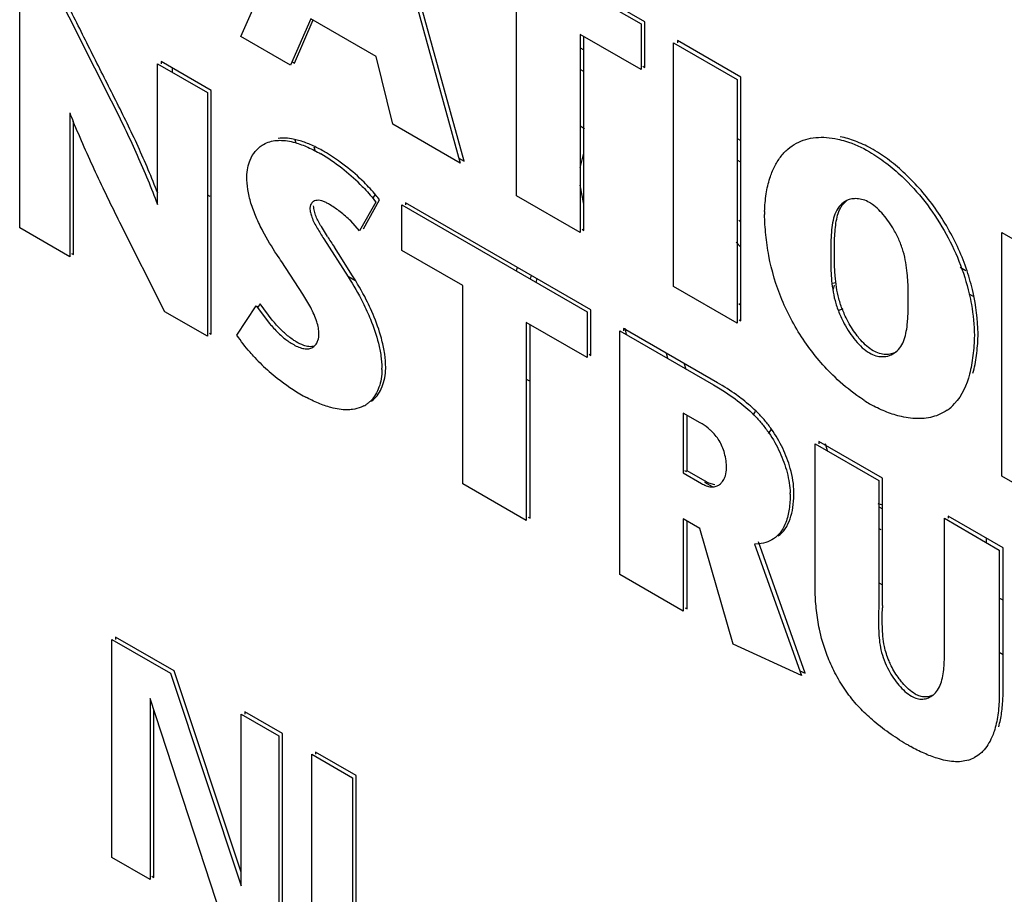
# Model space of a CAD drawing. Header units: inches. Extents: x 0 to 34, y 0 to 22.
# Tile 50 of 129: x 2.398 to 2.768, y 18.828 to 19.157. Entities that reach past the tile are written whole.
import ezdxf

# ---------------------------------------------------------------- set-up
doc = ezdxf.new("R2010")
doc.units = ezdxf.units.IN
doc.header["$LTSCALE"] = 1.87
doc.header["$MEASUREMENT"] = 0
doc.layers.get('0').update_dxf_attribs({"linetype": 'CONTINUOUS'})

msp = doc.modelspace()

# ---------------------------------------------------------------- linework, layer by layer
at = {"color": 7, "linetype": 'CONTINUOUS'}
for p, q in [((2.481174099, 19.1505285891), (2.5134947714, 19.2235328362)), ((2.5335677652, 19.2119429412), (2.5637307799, 19.1028613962)), ((2.5651449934, 19.1036779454), (2.5349819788, 19.2127594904)), ((2.5620239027, 19.1955127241), (2.6317819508, 19.1552353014)), ((2.6331961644, 19.1560518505), (2.5634381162, 19.1963292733)), ((2.3979260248, 19.0785625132), (2.3979260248, 19.1702226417)), ((2.5849547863, 19.0906069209), (2.5849547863, 19.1651189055)), ((2.5074814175, 19.1572046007), (2.4998849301, 19.1397251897)), ((2.5012991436, 19.1405417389), (2.508372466, 19.1568173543)), ((2.5320906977, 19.1429955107), (2.5074814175, 19.1572046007)), ((2.6317819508, 19.1552353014), (2.6317819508, 19.1380814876)), ((2.6331961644, 19.1388980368), (2.6331961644, 19.1560518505)), ((2.4998849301, 19.1397251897), (2.481174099, 19.1505285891)), ((2.6088795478, 19.1513050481), (2.6088795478, 19.0767930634)), ((2.6317819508, 19.1380814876), (2.6088795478, 19.1513050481)), ((2.6102937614, 19.0776096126), (2.6102937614, 19.1504884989)), ((2.6440394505, 19.0564921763), (2.6440394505, 19.1481579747)), ((2.6440394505, 19.1481579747), (2.6679386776, 19.1343588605)), ((2.645453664, 19.1489745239), (2.645453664, 19.1481579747)), ((2.6693528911, 19.1351754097), (2.645453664, 19.1489745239)), ((2.5383348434, 19.1175246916), (2.5320906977, 19.1429955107)), ((2.6088795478, 19.1462837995), (2.6102937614, 19.1454672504)), ((2.4497638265, 19.0873645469), (2.4497638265, 19.1402921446)), ((2.4497638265, 19.1402921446), (2.4685905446, 19.1294218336)), ((2.4511780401, 19.1411086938), (2.4511780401, 19.1402921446)), ((2.4700047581, 19.1302383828), (2.4511780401, 19.1411086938)), ((2.5005921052, 19.140949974), (2.5012991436, 19.1405417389)), ((2.6324891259, 19.139306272), (2.6331961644, 19.1388980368)), ((2.4553509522, 19.1386993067), (2.4553509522, 19.1370662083)), ((2.6102937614, 19.1373017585), (2.6088795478, 19.1381183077)), ((2.6679386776, 19.1343588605), (2.6679386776, 19.0426930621)), ((2.6693528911, 19.0435096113), (2.6693528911, 19.1351754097)), ((2.4685905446, 19.1294218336), (2.4685905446, 19.0377617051)), ((2.4700047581, 19.0385782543), (2.4700047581, 19.1302383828)), ((2.4167527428, 19.1217647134), (2.4167527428, 19.0676922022)), ((2.4181669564, 19.0685087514), (2.4181669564, 19.1185386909)), ((2.5637307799, 19.1028613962), (2.5383348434, 19.1175246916)), ((2.6088795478, 19.1168900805), (2.6104948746, 19.1159574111)), ((2.5019791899, 19.1104328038), (2.5016598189, 19.1115654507)), ((2.6679386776, 19.1121837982), (2.6693528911, 19.1113672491)), ((2.5085789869, 19.1089705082), (2.5091552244, 19.1073546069)), ((2.6088795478, 19.1011003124), (2.6102937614, 19.1065822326)), ((2.563193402, 19.1048047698), (2.5651449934, 19.1036779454)), ((2.6693528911, 19.1032017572), (2.6679386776, 19.1040183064)), ((2.6102937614, 19.0875067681), (2.6088795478, 19.0946217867)), ((2.5077044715, 19.0877597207), (2.507398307, 19.0871938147)), ((2.5319856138, 19.0882336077), (2.525857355, 19.0773703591)), ((2.5272715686, 19.0781869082), (2.5333998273, 19.0890501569)), ((2.5311114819, 19.0899777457), (2.5317072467, 19.0909604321)), ((2.5431529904, 19.0880035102), (2.5431529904, 19.087186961)), ((2.6129021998, 19.0477311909), (2.5431529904, 19.0880035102)), ((2.6088795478, 19.0767930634), (2.5849547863, 19.0906069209)), ((2.507398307, 19.0871938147), (2.5071455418, 19.08594831)), ((2.5417387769, 19.0700331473), (2.5417387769, 19.087186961)), ((2.5417387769, 19.087186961), (2.6114879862, 19.0469146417)), ((2.4525932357, 19.0469983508), (2.4356168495, 19.0805854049)), ((2.525857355, 19.0773703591), (2.5225020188, 19.0811367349)), ((2.6685787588, 19.081378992), (2.6693528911, 19.0807021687)), ((2.4167527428, 19.0676922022), (2.3979260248, 19.0785625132)), ((2.5137145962, 19.0753350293), (2.5114518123, 19.0789980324)), ((2.609586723, 19.0780178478), (2.6102937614, 19.0776096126)), ((2.7675297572, 18.9851904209), (2.7675297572, 19.0768562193)), ((2.7675297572, 19.0768562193), (2.7848695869, 19.066844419)), ((2.5123867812, 19.0743811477), (2.5215508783, 19.0600835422)), ((2.6693528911, 19.0712613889), (2.6675642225, 19.0731792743)), ((2.417459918, 19.0689169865), (2.4181669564, 19.0685087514)), ((2.5194491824, 19.0664843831), (2.516359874, 19.0712304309)), ((2.5646421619, 19.0568090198), (2.5417387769, 19.0700331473)), ((2.5044762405, 19.0536529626), (2.4966047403, 19.0657112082)), ((2.5229650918, 19.0609000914), (2.5194491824, 19.0664843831)), ((2.5848712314, 19.0622828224), (2.5852457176, 19.063699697)), ((2.7518659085, 19.063725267), (2.753960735, 19.0625157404)), ((2.5216684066, 19.0602870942), (2.524061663, 19.0589052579)), ((2.590444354, 19.0606980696), (2.5900698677, 19.0592811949)), ((2.5925937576, 19.0594570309), (2.5922270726, 19.0580356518)), ((2.7037384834, 19.0576767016), (2.7052485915, 19.0579257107)), ((2.5646421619, 18.9823027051), (2.5646421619, 19.0568090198)), ((2.6679386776, 19.0426930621), (2.6440394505, 19.0564921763)), ((2.7043915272, 19.0570183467), (2.7041020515, 19.0554665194)), ((2.7568712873, 19.0526697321), (2.7552759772, 19.0535908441)), ((2.4685905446, 19.0377617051), (2.4525932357, 19.0469983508)), ((2.4796970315, 19.0381540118), (2.4869566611, 19.0491555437)), ((2.4869566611, 19.0491555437), (2.4915303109, 19.0430632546)), ((2.4883708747, 19.0499720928), (2.487566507, 19.048753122)), ((2.4929586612, 19.0438627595), (2.4883708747, 19.0499720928)), ((2.6114879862, 19.0469146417), (2.6114879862, 19.029760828)), ((2.6129021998, 19.0305773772), (2.6129021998, 19.0477311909)), ((2.6685787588, 19.0500751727), (2.6693528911, 19.0493983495)), ((2.7077464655, 19.0480274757), (2.7062548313, 19.0474124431)), ((2.5885806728, 19.0429872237), (2.5885806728, 18.9684809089)), ((2.6114879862, 19.029760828), (2.5885806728, 19.0429872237)), ((2.6686458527, 19.0439178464), (2.6693528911, 19.0435096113)), ((2.5899948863, 18.9692974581), (2.5899948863, 19.0421706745)), ((2.6237445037, 18.9481777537), (2.6237445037, 19.0398378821)), ((2.6237445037, 19.0398378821), (2.6590968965, 19.0194258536)), ((2.6251587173, 19.0406544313), (2.6251587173, 19.0398378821)), ((2.6605111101, 19.0202424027), (2.6251587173, 19.0406544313)), ((2.6257206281, 19.0407682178), (2.6261956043, 19.0384226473)), ((2.4692977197, 19.0389864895), (2.4700047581, 19.0385782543)), ((2.5078816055, 19.033417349), (2.5086202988, 19.0338851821)), ((2.6121951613, 19.0309856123), (2.6129021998, 19.0305773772)), ((2.6418430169, 19.0293880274), (2.6414029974, 19.0312751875)), ((2.6479874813, 19.0273920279), (2.6486843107, 19.0254379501)), ((2.5885806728, 19.0216527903), (2.5899948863, 19.0208362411)), ((2.6476643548, 19.0088730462), (2.6476643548, 18.9863543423)), ((2.6540135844, 19.0052070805), (2.6476643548, 19.0088730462)), ((2.6490785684, 18.9871708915), (2.6490785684, 19.008056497)), ((2.6740118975, 19.0080442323), (2.67485798, 19.0094398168)), ((2.6806661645, 19.0025785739), (2.6796621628, 19.001170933)), ((2.6973248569, 18.9413073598), (2.6973248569, 18.9973535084)), ((2.6973248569, 18.9973535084), (2.7212447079, 18.9835424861)), ((2.6987390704, 18.9981700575), (2.6987390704, 18.9973535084)), ((2.7226589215, 18.9843590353), (2.6987390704, 18.9981700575)), ((2.7010415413, 18.9973864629), (2.7017754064, 18.9947838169)), ((2.6476643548, 18.9863543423), (2.6544741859, 18.9824224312)), ((2.6481771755, 18.9872425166), (2.6488842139, 18.9868342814)), ((2.6558883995, 18.9832389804), (2.6490785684, 18.9871708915)), ((2.7226589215, 18.936435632), (2.7226589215, 18.9843590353)), ((2.7863466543, 18.9743257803), (2.7675297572, 18.9851904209)), ((2.5885806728, 18.9684809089), (2.5646421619, 18.9823027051)), ((2.6556940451, 18.9829023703), (2.6585948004, 18.9812275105)), ((2.7212447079, 18.9835424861), (2.7212447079, 18.9356190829)), ((2.7208873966, 18.9748793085), (2.7226589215, 18.9743824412)), ((2.7212447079, 18.9736314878), (2.7226589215, 18.9728149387)), ((2.5892878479, 18.9697056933), (2.5899948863, 18.9692974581)), ((2.6476643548, 18.9690621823), (2.6476643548, 18.9343667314)), ((2.6538986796, 18.9654625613), (2.6476643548, 18.9690621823)), ((2.7459698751, 18.9217309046), (2.7459698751, 18.9692664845)), ((2.7459698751, 18.9692664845), (2.7666085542, 18.9573499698)), ((2.7473840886, 18.9700830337), (2.7473840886, 18.9692664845)), ((2.7680227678, 18.958166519), (2.7473840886, 18.9700830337)), ((2.6490785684, 18.9351832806), (2.6490785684, 18.9682456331)), ((2.6664812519, 18.9219292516), (2.6538986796, 18.9654625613)), ((2.7221277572, 18.9649561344), (2.7212447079, 18.965465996)), ((2.7618194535, 18.9601151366), (2.7618194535, 18.9617482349)), ((2.6761796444, 18.9596597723), (2.674518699, 18.9595805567)), ((2.674518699, 18.9595805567), (2.6921079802, 18.910145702)), ((2.6935221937, 18.9109622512), (2.6759329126, 18.9603971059)), ((2.7680227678, 18.9027735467), (2.7680227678, 18.958166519)), ((2.7666085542, 18.9573499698), (2.7666085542, 18.9019569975)), ((2.6476643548, 18.9343667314), (2.6237445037, 18.9481777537)), ((2.7212447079, 18.9450542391), (2.7226589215, 18.9442376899)), ((2.7680227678, 18.9384569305), (2.7666085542, 18.9392734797)), ((2.6483715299, 18.9355915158), (2.6490785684, 18.9351832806)), ((2.4340248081, 18.9245533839), (2.4340248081, 18.9237368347)), ((2.4560452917, 18.9118390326), (2.4340248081, 18.9245533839)), ((2.4326105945, 18.84166683), (2.4326105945, 18.9237368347)), ((2.4326105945, 18.9237368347), (2.4546310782, 18.9110224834)), ((2.6921079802, 18.910145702), (2.6664812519, 18.9219292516)), ((2.7666085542, 18.9188617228), (2.7680227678, 18.9180451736)), ((2.4546310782, 18.9110224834), (2.4812742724, 18.8310494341)), ((2.4812742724, 18.8361109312), (2.4560452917, 18.9118390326)), ((2.6914839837, 18.9118994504), (2.6935221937, 18.9109622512)), ((2.4469678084, 18.9014832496), (2.4469678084, 18.8333771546)), ((2.4744939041, 18.817483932), (2.4469678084, 18.9014832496)), ((2.448382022, 18.8341937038), (2.448382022, 18.8971676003)), ((2.4812742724, 18.8310494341), (2.4812742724, 18.8956390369)), ((2.4812742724, 18.8956390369), (2.4954301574, 18.8874656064)), ((2.482688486, 18.8964555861), (2.482688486, 18.8956390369)), ((2.4968443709, 18.8882821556), (2.482688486, 18.8964555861)), ((2.4954301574, 18.8874656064), (2.4954301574, 18.8053956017)), ((2.4968443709, 18.8062121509), (2.4968443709, 18.8882821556)), ((2.5078978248, 18.7981969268), (2.5078978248, 18.8804880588)), ((2.5078978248, 18.8804880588), (2.5231379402, 18.8716886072)), ((2.5093120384, 18.881304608), (2.5093120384, 18.8804880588)), ((2.5245521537, 18.8725051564), (2.5093120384, 18.881304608)), ((2.5245521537, 18.7902140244), (2.5245521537, 18.8725051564)), ((2.5231379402, 18.8716886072), (2.5231379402, 18.7893974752)), ((2.4469678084, 18.8333771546), (2.4326105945, 18.84166683)), ((2.4476749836, 18.834601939), (2.448382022, 18.8341937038))]:
    msp.add_line(p, q, dxfattribs=at)
for centre, radius, start, end in [((2.9404590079, 19.3371077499), 0.5662516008, 202.3519988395, 202.7066284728), ((2.468922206, 19.0359592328), 0.0821483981, 52.3497899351, 59.000578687), ((2.4763146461, 19.0425338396), 0.0741652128, 60.6685808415, 61.453905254), ((2.6915695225, 19.0586874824), 0.0564969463, 60.7804587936, 61.8850997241), ((2.4726471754, 19.0408707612), 0.0759843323, 45.282662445, 52.3114146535), ((2.4748864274, 19.0426277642), 0.0747356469, 45.2242169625, 52.3424660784), ((2.4816847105, 19.1107068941), 0.0236748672, 236.3910504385, 239.0051818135), ((2.4925814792, 19.0505046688), 0.0428542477, 58.8109120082, 59.7422181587), ((2.7124685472, 19.0784866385), 0.0109261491, 58.5524282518, 61.1853453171), ((2.4933505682, 19.0517254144), 0.0414116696, 52.5142859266, 58.8465343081), ((2.4931013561, 19.0514535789), 0.0417790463, 45.2739421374, 52.4699597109), ((2.7403055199, 19.0827468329), 0.0620530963, 178.1999895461, 179.1976345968), ((2.8956946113, 19.3186038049), 0.4528668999, 212.4915349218, 213.1093448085), ((2.7784391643, 19.0715973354), 0.0752636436, 181.1386026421, 181.8199148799), ((2.6574979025, 19.041325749), 0.1011566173, 358.0051715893, 358.5957552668), ((2.5406608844, 19.080652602), 0.0744146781, 223.1533609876, 229.0244139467), ((2.5440076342, 19.0845058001), 0.0795183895, 229.0243610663, 231.8421014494), ((2.5093388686, 19.0256359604), 0.0249134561, 359.1127278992, 0.4112662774), ((2.5144380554, 19.0258628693), 0.0212264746, 357.2846516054, 0.5502535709), ((2.5468173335, 19.0882197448), 0.0841746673, 231.9001574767, 239.9386813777), ((2.5452140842, 19.0900386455), 0.0849768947, 241.488793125, 242.1829811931), ((2.5222246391, 19.0213020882), 0.0110565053, 309.3961989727, 316.0917187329), ((2.7542266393, 19.0726764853), 0.0704890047, 236.9377314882, 238.8221174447), ((2.5223050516, 19.02125067), 0.0109665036, 298.2707838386, 305.9300310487), ((2.5224405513, 19.0210543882), 0.0107280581, 305.9591852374, 309.3447051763), ((2.7459668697, 19.0625754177), 0.0576001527, 240.65019065, 241.7179927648), ((2.7372735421, 19.023904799), 0.0169913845, 304.8169793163, 317.4871858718), ((2.6584175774, 18.9859919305), 0.0049472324, 302.0298993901, 310.765694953), ((2.6679348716, 18.9785823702), 0.0199736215, 359.2085140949, 0.7929834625), ((2.64483454, 18.9790581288), 0.0444863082, 358.6894232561, 0.0835656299), ((2.7980328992, 18.9323332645), 0.0754855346, 176.8846454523, 177.4966716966), ((2.6912089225, 18.9051973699), 0.0768520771, 357.4047322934, 358.1926594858), ((2.7719613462, 18.9536180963), 0.0801876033, 240.4135770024, 241.1283130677), ((2.751234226, 18.8904896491), 0.0127411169, 287.2447195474, 298.3919933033)]:
    msp.add_arc(centre, radius, start, end, dxfattribs=at)
for points, knots in [([(2.4152756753, 19.1602051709), (2.4168023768, 19.157196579), (2.4198375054, 19.1511710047), (2.4243693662, 19.1421210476), (2.4289196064, 19.1330781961), (2.433502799, 19.1240554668), (2.4379857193, 19.115000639), (2.4422264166, 19.105868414), (2.4461553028, 19.096658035), (2.4485925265, 19.0904652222), (2.4497638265, 19.0873645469)], [0, 0, 0, 0, 0.1255189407, 0.2510087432, 0.3765525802, 0.5021405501, 0.6275173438, 0.7524369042, 0.8766855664, 1, 1, 1, 1]), ([(2.44987826, 19.0915702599), (2.4487275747, 19.0945261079), (2.4463394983, 19.1004266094), (2.4425050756, 19.1091986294), (2.4383869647, 19.117891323), (2.4340810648, 19.1265236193), (2.4297060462, 19.1351345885), (2.4253696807, 19.1437664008), (2.421043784, 19.1524012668), (2.4181467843, 19.1581507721), (2.4166898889, 19.1610217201)], [0, 0, 0, 0, 0.1235711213, 0.24794936, 0.3729065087, 0.4982531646, 0.6237509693, 0.7491861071, 0.8745772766, 1, 1, 1, 1]), ([(2.4356168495, 19.0805854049), (2.4325059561, 19.0868422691), (2.4263903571, 19.0993636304), (2.4207766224, 19.1121204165), (2.4180956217, 19.1185274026)], [0, 0, 0, 0, 0.5015164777, 1, 1, 1, 1]), ([(2.4891870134, 19.109612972), (2.4898975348, 19.110067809), (2.4914457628, 19.1108280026), (2.4931212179, 19.1112295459), (2.4939781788, 19.1113463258)], [0, 0, 0, 0, 0.4937817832, 1, 1, 1, 1]), ([(2.4939781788, 19.1113463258), (2.4945721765, 19.1114272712), (2.4971197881, 19.111596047), (2.4996769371, 19.111149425), (2.5015507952, 19.1106207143)], [0, 0, 0, 0, 0.2354157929, 1, 1, 1, 1]), ([(2.5029020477, 19.1114547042), (2.5022398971, 19.1116394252), (2.4997348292, 19.1122383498), (2.4970945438, 19.1124177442), (2.4952232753, 19.1121392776)], [0, 0, 0, 0, 0.2665186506, 1, 1, 1, 1]), ([(2.5015507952, 19.1106207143), (2.5031945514, 19.1101569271), (2.5065036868, 19.1088871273), (2.5096415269, 19.1072640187), (2.5112310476, 19.1063745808)], [0, 0, 0, 0, 0.4839183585, 1, 1, 1, 1]), ([(2.5117556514, 19.1076830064), (2.5103007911, 19.1084742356), (2.5074242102, 19.1099128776), (2.5044014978, 19.1110364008), (2.5029020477, 19.1114547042)], [0, 0, 0, 0, 0.5154684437, 1, 1, 1, 1]), ([(2.6802752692, 19.0972631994), (2.6807419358, 19.0987164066), (2.6818388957, 19.1014767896), (2.6840842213, 19.1051892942), (2.6868870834, 19.1082379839), (2.6891178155, 19.1097710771), (2.6902839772, 19.1103937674)], [0, 0, 0, 0, 0.2707547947, 0.5246150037, 0.7654869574, 1, 1, 1, 1]), ([(2.6902839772, 19.1103937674), (2.6913774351, 19.1109776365), (2.6937298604, 19.1119328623), (2.6975508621, 19.112635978), (2.701620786, 19.1126459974), (2.704373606, 19.1122282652), (2.7057700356, 19.111924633)], [0, 0, 0, 0, 0.2342683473, 0.4758023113, 0.7299216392, 1, 1, 1, 1]), ([(2.7057700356, 19.111924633), (2.7067589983, 19.1117095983), (2.710919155, 19.1106058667), (2.714878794, 19.1088082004), (2.7177347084, 19.1071789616)], [0, 0, 0, 0, 0.2353637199, 1, 1, 1, 1]), ([(2.7181932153, 19.1085180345), (2.7163262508, 19.1095153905), (2.712614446, 19.1112365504), (2.7086912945, 19.1124269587), (2.7067687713, 19.1128256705)], [0, 0, 0, 0, 0.5187781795, 1, 1, 1, 1]), ([(2.4846268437, 19.104064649), (2.4851110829, 19.1052223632), (2.4863575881, 19.1073473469), (2.4882038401, 19.1089835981), (2.4891870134, 19.109612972)], [0, 0, 0, 0, 0.5180700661, 1, 1, 1, 1]), ([(2.5205454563, 19.1017942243), (2.5198985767, 19.1022946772), (2.5173449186, 19.1042073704), (2.5146771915, 19.105966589), (2.5126452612, 19.10719113)], [0, 0, 0, 0, 0.2563638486, 1, 1, 1, 1]), ([(2.7177347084, 19.1071789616), (2.7198851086, 19.1059077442), (2.7241580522, 19.1029929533), (2.7280845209, 19.0996312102), (2.7300176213, 19.0978029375)], [0, 0, 0, 0, 0.4842323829, 1, 1, 1, 1]), ([(2.7311870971, 19.0988529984), (2.7292897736, 19.1006341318), (2.7254401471, 19.1039119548), (2.7212553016, 19.1067559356), (2.719148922, 19.1079955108)], [0, 0, 0, 0, 0.5156852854, 1, 1, 1, 1]), ([(2.4834368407, 19.0978048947), (2.4834332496, 19.0989254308), (2.4836228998, 19.1010670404), (2.4842355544, 19.1031291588), (2.4846268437, 19.104064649)], [0, 0, 0, 0, 0.5249501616, 1, 1, 1, 1]), ([(2.7586241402, 19.0388467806), (2.7585416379, 19.0440303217), (2.757519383, 19.0520296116), (2.7545546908, 19.0625241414), (2.7513848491, 19.0706141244), (2.7473530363, 19.0784900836), (2.7410774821, 19.0883116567), (2.7353550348, 19.0949403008), (2.7311870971, 19.0988529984)], [0, 0, 0, 0, 0.2300081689, 0.3544784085, 0.4833672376, 0.6148186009, 0.7463652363, 1, 1, 1, 1]), ([(2.4849773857, 19.0878822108), (2.4844814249, 19.0895503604), (2.4837374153, 19.0928337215), (2.4834470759, 19.0961898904), (2.4834368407, 19.0978048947)], [0, 0, 0, 0, 0.5186685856, 1, 1, 1, 1]), ([(2.526110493, 19.0948642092), (2.5266257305, 19.0943528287), (2.5286912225, 19.0922407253), (2.5306241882, 19.0899975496), (2.5319856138, 19.0882336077)], [0, 0, 0, 0, 0.245733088, 1, 1, 1, 1]), ([(2.5333998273, 19.0890501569), (2.532941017, 19.0896439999), (2.5310929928, 19.0919489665), (2.5290889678, 19.0941276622), (2.5275253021, 19.0956802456)], [0, 0, 0, 0, 0.2540434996, 1, 1, 1, 1]), ([(2.6782830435, 19.084695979), (2.6783523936, 19.0868989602), (2.6787140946, 19.0911457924), (2.67964926, 19.0953137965), (2.6802752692, 19.0972631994)], [0, 0, 0, 0, 0.5184193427, 1, 1, 1, 1]), ([(2.7300176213, 19.0978029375), (2.7330770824, 19.0949093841), (2.738866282, 19.0885136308), (2.7484327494, 19.0742627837), (2.7533361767, 19.0620473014), (2.7552597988, 19.0537210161)], [0, 0, 0, 0, 0.2458081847, 0.5011745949, 1, 1, 1, 1]), ([(2.4894775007, 19.0772886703), (2.488567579, 19.0790098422), (2.4868762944, 19.0824622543), (2.485517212, 19.0860665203), (2.4849773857, 19.0878822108)], [0, 0, 0, 0, 0.5068538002, 1, 1, 1, 1]), ([(2.5093619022, 19.0887949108), (2.5090398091, 19.0887199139), (2.5084058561, 19.0884895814), (2.5078970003, 19.0880300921), (2.5077044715, 19.0877597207)], [0, 0, 0, 0, 0.4990895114, 1, 1, 1, 1]), ([(2.5141753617, 19.087520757), (2.5137651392, 19.0877767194), (2.5129528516, 19.0882340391), (2.5117098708, 19.088733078), (2.5104997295, 19.0889444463), (2.50972057, 19.0888784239), (2.5093619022, 19.0887949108)], [0, 0, 0, 0, 0.2842274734, 0.5468902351, 0.7835280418, 1, 1, 1, 1]), ([(2.7049283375, 19.0787304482), (2.705046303, 19.0797773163), (2.705336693, 19.0817929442), (2.7061026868, 19.0846355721), (2.7073765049, 19.087058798), (2.7086004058, 19.0883229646), (2.7092678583, 19.0888215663)], [0, 0, 0, 0, 0.2799766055, 0.540648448, 0.7785886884, 1, 1, 1, 1]), ([(2.7092734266, 19.0888457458), (2.7083691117, 19.0884364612), (2.7066605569, 19.0871966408), (2.7055240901, 19.0854382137), (2.7050796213, 19.084476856)], [0, 0, 0, 0, 0.4837919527, 1, 1, 1, 1]), ([(2.713056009, 19.0895171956), (2.7123933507, 19.0895543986), (2.711091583, 19.0894879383), (2.7098440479, 19.0891040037), (2.7092734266, 19.0888457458)], [0, 0, 0, 0, 0.5144795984, 1, 1, 1, 1]), ([(2.7177347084, 19.0880599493), (2.7169841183, 19.0884974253), (2.715466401, 19.0891747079), (2.7138309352, 19.0894736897), (2.713056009, 19.0895171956)], [0, 0, 0, 0, 0.5281560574, 1, 1, 1, 1]), ([(2.7269415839, 19.0778224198), (2.7263610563, 19.0788369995), (2.7251186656, 19.0808013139), (2.7230099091, 19.0835240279), (2.7207363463, 19.0859200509), (2.7190474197, 19.0872712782), (2.7181689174, 19.0878079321)], [0, 0, 0, 0, 0.2616460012, 0.5194054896, 0.7695736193, 1, 1, 1, 1]), ([(2.5071455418, 19.08594831), (2.507142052, 19.0854001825), (2.5073046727, 19.0842484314), (2.5076436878, 19.083145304), (2.5078518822, 19.0825785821)], [0, 0, 0, 0, 0.4758592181, 1, 1, 1, 1]), ([(2.5114518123, 19.0789980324), (2.510717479, 19.0802435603), (2.5096678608, 19.0821314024), (2.5087907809, 19.084785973), (2.5085766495, 19.0861227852), (2.5085597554, 19.0867648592)], [0, 0, 0, 0, 0.5185781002, 0.7696354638, 1, 1, 1, 1]), ([(2.7050796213, 19.084476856), (2.7046162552, 19.0834746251), (2.7039529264, 19.0812430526), (2.7034473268, 19.0777139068), (2.7031807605, 19.0739608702), (2.7031645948, 19.0714021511), (2.7031903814, 19.0701017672)], [0, 0, 0, 0, 0.227030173, 0.474225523, 0.7325716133, 1, 1, 1, 1]), ([(2.5078518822, 19.0825785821), (2.5083899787, 19.08111384), (2.5098816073, 19.0783426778), (2.5115448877, 19.0757013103), (2.5123867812, 19.0743811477)], [0, 0, 0, 0, 0.4991509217, 1, 1, 1, 1]), ([(2.7047767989, 19.0223178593), (2.7005430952, 19.0263458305), (2.694751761, 19.0331737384), (2.6885432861, 19.0433163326), (2.6834515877, 19.0539433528), (2.6801648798, 19.0649752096), (2.678618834, 19.0758367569), (2.6783172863, 19.0810633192), (2.6782585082, 19.0836157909)], [0, 0, 0, 0, 0.2558774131, 0.3883562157, 0.5200589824, 0.7710448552, 0.888205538, 1, 1, 1, 1]), ([(2.4966047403, 19.0657112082), (2.4959582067, 19.0666356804), (2.4934081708, 19.0703836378), (2.4910690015, 19.0742782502), (2.4894775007, 19.0772886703)], [0, 0, 0, 0, 0.2488497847, 1, 1, 1, 1]), ([(2.7046276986, 19.0700236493), (2.7046015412, 19.0707715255), (2.7045464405, 19.0736763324), (2.7046867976, 19.0765869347), (2.7049283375, 19.0787304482)], [0, 0, 0, 0, 0.2575652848, 1, 1, 1, 1]), ([(2.731950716, 19.0615325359), (2.7318173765, 19.062864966), (2.7314668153, 19.0655827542), (2.730532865, 19.0696971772), (2.7290296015, 19.0738281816), (2.7276938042, 19.0765077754), (2.7269415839, 19.0778224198)], [0, 0, 0, 0, 0.2339265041, 0.4782402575, 0.7354061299, 1, 1, 1, 1]), ([(2.703213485, 19.0692071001), (2.7031809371, 19.0684318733), (2.7030984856, 19.0652410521), (2.7032204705, 19.0620456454), (2.7034158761, 19.0596378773)], [0, 0, 0, 0, 0.243110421, 1, 1, 1, 1]), ([(2.7048282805, 19.0604389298), (2.704760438, 19.0612592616), (2.7045442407, 19.064448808), (2.7045214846, 19.0676523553), (2.7046276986, 19.0700236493)], [0, 0, 0, 0, 0.2574860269, 1, 1, 1, 1]), ([(2.7322549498, 19.0524389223), (2.7322807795, 19.0531742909), (2.732335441, 19.0562082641), (2.7321795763, 19.0592455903), (2.731950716, 19.0615325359)], [0, 0, 0, 0, 0.2425101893, 1, 1, 1, 1]), ([(2.5215508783, 19.0600835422), (2.5235256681, 19.0569809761), (2.5259874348, 19.052733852), (2.5281096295, 19.0483185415), (2.5286139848, 19.047207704)], [0, 0, 0, 0, 0.7509092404, 1, 1, 1, 1]), ([(2.529952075, 19.0481896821), (2.5294506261, 19.0492860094), (2.5273457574, 19.0536421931), (2.5249143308, 19.0578361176), (2.5229650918, 19.0609000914)], [0, 0, 0, 0, 0.2492369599, 1, 1, 1, 1]), ([(2.7034158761, 19.0596378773), (2.7035288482, 19.0582458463), (2.7038315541, 19.0554044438), (2.7047002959, 19.0510861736), (2.706167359, 19.0467234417), (2.7074976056, 19.0438784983), (2.7082524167, 19.0424757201)], [0, 0, 0, 0, 0.2332291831, 0.4767898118, 0.7339803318, 1, 1, 1, 1]), ([(2.7097369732, 19.0431489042), (2.7089710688, 19.0445593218), (2.7076236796, 19.047423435), (2.7061403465, 19.051819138), (2.7052558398, 19.0561709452), (2.7049443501, 19.0590354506), (2.7048282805, 19.0604389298)], [0, 0, 0, 0, 0.2658887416, 0.5230581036, 0.7666957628, 1, 1, 1, 1]), ([(2.5097562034, 19.0432048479), (2.5094722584, 19.0441225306), (2.5087693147, 19.0459398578), (2.5070406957, 19.0494509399), (2.5055273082, 19.0519892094), (2.5044762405, 19.0536529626)], [0, 0, 0, 0, 0.2455911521, 0.4968697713, 1, 1, 1, 1]), ([(2.7320480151, 19.0430464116), (2.7321168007, 19.043806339), (2.7323414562, 19.0469316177), (2.7323476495, 19.0500709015), (2.7322549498, 19.0524389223)], [0, 0, 0, 0, 0.2435576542, 1, 1, 1, 1]), ([(2.7552597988, 19.0537210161), (2.7555700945, 19.0523779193), (2.7566257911, 19.0472082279), (2.7571605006, 19.041927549), (2.7572099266, 19.0380302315)], [0, 0, 0, 0, 0.2612674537, 1, 1, 1, 1]), ([(2.5286139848, 19.047207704), (2.5290649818, 19.0462143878), (2.5307570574, 19.0422852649), (2.5321319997, 19.0382139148), (2.532908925, 19.0351227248)], [0, 0, 0, 0, 0.2549896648, 1, 1, 1, 1]), ([(2.5342418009, 19.0362636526), (2.5339869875, 19.0372647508), (2.5328322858, 19.0413335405), (2.5312810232, 19.0452841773), (2.529952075, 19.0481896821)], [0, 0, 0, 0, 0.244326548, 1, 1, 1, 1]), ([(2.4915303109, 19.0430632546), (2.4918972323, 19.0426234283), (2.4933574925, 19.0409175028), (2.4949181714, 19.039293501), (2.4961584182, 19.0381705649)], [0, 0, 0, 0, 0.2550385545, 1, 1, 1, 1]), ([(2.4975609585, 19.0389974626), (2.4971563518, 19.0393637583), (2.4955354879, 19.0409013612), (2.4940398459, 19.0425668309), (2.4929586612, 19.0438627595)], [0, 0, 0, 0, 0.2443621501, 1, 1, 1, 1]), ([(2.5105406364, 19.0386784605), (2.5105295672, 19.0394166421), (2.5103623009, 19.0409500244), (2.509991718, 19.042443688), (2.5097562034, 19.0432048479)], [0, 0, 0, 0, 0.4809454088, 1, 1, 1, 1]), ([(2.7144630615, 19.0363258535), (2.7140098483, 19.0368375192), (2.7122416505, 19.0389714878), (2.7107327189, 19.0413152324), (2.7097369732, 19.0431489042)], [0, 0, 0, 0, 0.246749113, 1, 1, 1, 1]), ([(2.7276936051, 19.0318888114), (2.7283921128, 19.032460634), (2.7296586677, 19.0338917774), (2.7309468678, 19.0365762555), (2.7316842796, 19.0396989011), (2.7319445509, 19.0419033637), (2.7320480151, 19.0430464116)], [0, 0, 0, 0, 0.2203702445, 0.4585422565, 0.7198190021, 1, 1, 1, 1]), ([(2.7082524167, 19.0424757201), (2.7088599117, 19.0413467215), (2.7101701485, 19.0391553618), (2.7124300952, 19.0361196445), (2.7148944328, 19.0334785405), (2.7167610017, 19.0320252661), (2.7177347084, 19.031487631)], [0, 0, 0, 0, 0.2622274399, 0.5213253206, 0.7725003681, 1, 1, 1, 1]), ([(2.486373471, 19.0297564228), (2.4857721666, 19.0303989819), (2.4833758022, 19.0330562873), (2.4811860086, 19.0359037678), (2.4796970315, 19.0381540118)], [0, 0, 0, 0, 0.2459349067, 1, 1, 1, 1]), ([(2.4961584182, 19.0381705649), (2.496513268, 19.0378492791), (2.4978991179, 19.0366451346), (2.4993926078, 19.0355566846), (2.5005665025, 19.0348744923)], [0, 0, 0, 0, 0.260665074, 1, 1, 1, 1]), ([(2.501980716, 19.0356910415), (2.5016012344, 19.0359125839), (2.5000420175, 19.0368949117), (2.4986006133, 19.03805625), (2.4975609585, 19.0389974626)], [0, 0, 0, 0, 0.2385762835, 1, 1, 1, 1]), ([(2.5057304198, 19.0340652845), (2.5054186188, 19.0341409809), (2.5041080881, 19.0345309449), (2.5028739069, 19.0351493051), (2.501980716, 19.0356910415)], [0, 0, 0, 0, 0.2349754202, 1, 1, 1, 1]), ([(2.5086202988, 19.0338851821), (2.5087498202, 19.0339903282), (2.5092610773, 19.0344630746), (2.5096497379, 19.0350590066), (2.5098772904, 19.0355354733)], [0, 0, 0, 0, 0.2400940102, 1, 1, 1, 1]), ([(2.5098772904, 19.0355354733), (2.5099844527, 19.0357598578), (2.5103876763, 19.0367592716), (2.5105412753, 19.0378513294), (2.5105406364, 19.0386784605)], [0, 0, 0, 0, 0.2311420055, 1, 1, 1, 1]), ([(2.5356635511, 19.0260667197), (2.5356657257, 19.0277250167), (2.5353757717, 19.0311649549), (2.5346808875, 19.0345385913), (2.5342418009, 19.0362636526)], [0, 0, 0, 0, 0.4822928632, 1, 1, 1, 1]), ([(2.719148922, 19.0323041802), (2.7182908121, 19.0327862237), (2.7166274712, 19.034039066), (2.7151796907, 19.0355167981), (2.7144630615, 19.0363258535)], [0, 0, 0, 0, 0.4766191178, 1, 1, 1, 1]), ([(2.7572099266, 19.0380302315), (2.7571357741, 19.0355113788), (2.7569042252, 19.031786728), (2.7561940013, 19.0269406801), (2.7548192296, 19.0206020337), (2.7525961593, 19.0154703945), (2.7497983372, 19.0124227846)], [0, 0, 0, 0, 0.2791569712, 0.4128811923, 0.5416941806, 1, 1, 1, 1]), ([(2.7566863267, 19.0238178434), (2.7573021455, 19.0260136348), (2.7581722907, 19.0306659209), (2.7585083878, 19.0353730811), (2.7585932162, 19.037804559)], [0, 0, 0, 0, 0.4838287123, 1, 1, 1, 1]), ([(2.5005665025, 19.0348744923), (2.5012017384, 19.0345042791), (2.5024549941, 19.0338443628), (2.5043700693, 19.0331571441), (2.5062147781, 19.0329317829), (2.5073848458, 19.0331810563), (2.5078816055, 19.033417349)], [0, 0, 0, 0, 0.2856636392, 0.54915946, 0.7862718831, 1, 1, 1, 1]), ([(2.5085480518, 19.0339629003), (2.5083324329, 19.0339114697), (2.5073942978, 19.033769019), (2.5064335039, 19.0338945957), (2.5057304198, 19.0340652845)], [0, 0, 0, 0, 0.2345257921, 1, 1, 1, 1]), ([(2.532908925, 19.0351227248), (2.5333047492, 19.0335478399), (2.5339478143, 19.0304698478), (2.5342409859, 19.027331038), (2.5342516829, 19.0258147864)], [0, 0, 0, 0, 0.5171291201, 1, 1, 1, 1]), ([(2.7277387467, 19.0317850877), (2.7271536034, 19.0314805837), (2.7258612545, 19.0310097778), (2.7237224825, 19.030829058), (2.7214033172, 19.0312055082), (2.7198929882, 19.0318691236), (2.719148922, 19.0323041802)], [0, 0, 0, 0, 0.2208865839, 0.4543955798, 0.7113743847, 1, 1, 1, 1]), ([(2.7224944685, 19.0300934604), (2.723447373, 19.0300771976), (2.7253374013, 19.0303585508), (2.7269891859, 19.0313121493), (2.7276936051, 19.0318888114)], [0, 0, 0, 0, 0.5114545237, 1, 1, 1, 1]), ([(2.7177347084, 19.031487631), (2.7184954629, 19.0310380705), (2.7200416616, 19.0303586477), (2.7217109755, 19.030106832), (2.7224944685, 19.0300934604)], [0, 0, 0, 0, 0.5300045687, 1, 1, 1, 1]), ([(2.5342493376, 19.0252501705), (2.5342475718, 19.0240655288), (2.5340708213, 19.0217901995), (2.5332656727, 19.0186070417), (2.5319999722, 19.015856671), (2.5308334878, 19.01430209), (2.5301903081, 19.0136343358)], [0, 0, 0, 0, 0.282452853, 0.5412747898, 0.7789448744, 1, 1, 1, 1]), ([(2.5303561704, 19.0133488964), (2.5311177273, 19.01394317), (2.532533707, 19.0153823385), (2.5341494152, 19.0180729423), (2.5352616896, 19.0212856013), (2.5355823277, 19.0236295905), (2.5356406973, 19.0248572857)], [0, 0, 0, 0, 0.2223916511, 0.4592427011, 0.7170379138, 1, 1, 1, 1]), ([(2.7157713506, 19.0136011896), (2.7148274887, 19.0142154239), (2.7109649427, 19.016860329), (2.7073519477, 19.0198678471), (2.7047767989, 19.0223178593)], [0, 0, 0, 0, 0.2405967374, 1, 1, 1, 1]), ([(2.6590968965, 19.0194258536), (2.6599338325, 19.0189551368), (2.6633634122, 19.0169481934), (2.6666417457, 19.0146796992), (2.6690079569, 19.012813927)], [0, 0, 0, 0, 0.2416552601, 1, 1, 1, 1]), ([(2.6700390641, 19.0139302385), (2.669260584, 19.0145353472), (2.6662051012, 19.0168151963), (2.662975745, 19.0188601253), (2.6605111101, 19.0202424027)], [0, 0, 0, 0, 0.2586700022, 1, 1, 1, 1]), ([(2.515084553, 19.0109337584), (2.5134735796, 19.0113683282), (2.51022564, 19.0125455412), (2.507128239, 19.0140540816), (2.5055596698, 19.0148814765)], [0, 0, 0, 0, 0.4847682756, 1, 1, 1, 1]), ([(2.6879398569, 18.9880286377), (2.6872167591, 18.99062689), (2.6852740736, 18.9957690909), (2.6817985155, 19.0016858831), (2.6784730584, 19.0060169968), (2.67495083, 19.0098615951), (2.6720299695, 19.0123827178), (2.6700390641, 19.0139302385)], [0, 0, 0, 0, 0.2526850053, 0.5120300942, 0.639829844, 0.7637469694, 1, 1, 1, 1]), ([(2.5231876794, 19.0102290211), (2.5225504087, 19.0101421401), (2.5198288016, 19.0099507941), (2.5170916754, 19.0103923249), (2.515084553, 19.0109337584)], [0, 0, 0, 0, 0.2362813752, 1, 1, 1, 1]), ([(2.5274992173, 19.0115922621), (2.5271715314, 19.0114158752), (2.5258047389, 19.0107653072), (2.5243171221, 19.0103830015), (2.5231876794, 19.0102290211)], [0, 0, 0, 0, 0.2461208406, 1, 1, 1, 1]), ([(2.6690079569, 19.012813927), (2.6710134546, 19.0112325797), (2.6739496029, 19.0086536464), (2.6774688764, 19.0047195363), (2.680760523, 19.000296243), (2.6841630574, 18.9942841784), (2.6860370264, 18.9890861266), (2.6867318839, 18.9864711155)], [0, 0, 0, 0, 0.2371970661, 0.3615331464, 0.4896496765, 0.7487044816, 1, 1, 1, 1]), ([(2.7297856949, 19.0075377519), (2.7279138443, 19.0079642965), (2.7241032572, 19.0091756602), (2.7204910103, 19.0108743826), (2.7186752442, 19.0118512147)], [0, 0, 0, 0, 0.4821669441, 1, 1, 1, 1]), ([(2.7469748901, 19.0099552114), (2.7460414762, 19.0093073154), (2.7447001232, 19.0085669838), (2.7432859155, 19.0080141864), (2.7429260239, 19.007886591)], [0, 0, 0, 0, 0.7484704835, 1, 1, 1, 1]), ([(2.7429260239, 19.007886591), (2.7419457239, 19.007539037), (2.7398829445, 19.0070063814), (2.735455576, 19.0066000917), (2.7320421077, 19.0070235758), (2.7297856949, 19.0075377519)], [0, 0, 0, 0, 0.2346542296, 0.477880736, 1, 1, 1, 1]), ([(2.6579405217, 19.0023895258), (2.6576260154, 19.0026761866), (2.6564016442, 19.0037271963), (2.6550540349, 19.0046343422), (2.6540135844, 19.0052070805)], [0, 0, 0, 0, 0.2637865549, 1, 1, 1, 1]), ([(2.6631732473, 18.9937976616), (2.6629488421, 18.9946152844), (2.6623971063, 18.996242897), (2.6608869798, 18.9992976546), (2.6591834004, 19.0012566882), (2.6579405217, 19.0023895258)], [0, 0, 0, 0, 0.2497085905, 0.5047153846, 1, 1, 1, 1]), ([(2.6639680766, 18.9881921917), (2.6639457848, 18.9891043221), (2.6638063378, 18.990993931), (2.663432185, 18.9928542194), (2.6631732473, 18.9937976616)], [0, 0, 0, 0, 0.4825653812, 1, 1, 1, 1]), ([(2.6631905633, 18.9843864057), (2.6633128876, 18.9846622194), (2.6637676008, 18.985882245), (2.6639473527, 18.9871944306), (2.6639680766, 18.9881921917)], [0, 0, 0, 0, 0.2321479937, 1, 1, 1, 1]), ([(2.689320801, 18.9791230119), (2.689299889, 18.9805740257), (2.6890126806, 18.9835818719), (2.6883578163, 18.9865268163), (2.6879398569, 18.9880286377)], [0, 0, 0, 0, 0.4821047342, 1, 1, 1, 1]), ([(2.6616479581, 18.9822449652), (2.6618087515, 18.98238345), (2.6624425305, 18.9830021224), (2.6629182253, 18.9837723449), (2.6631905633, 18.9843864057)], [0, 0, 0, 0, 0.2400683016, 1, 1, 1, 1]), ([(2.6867318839, 18.9864711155), (2.6870738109, 18.9851843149), (2.6876291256, 18.9826688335), (2.6878896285, 18.9800993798), (2.6879065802, 18.9788587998)], [0, 0, 0, 0, 0.5176424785, 1, 1, 1, 1]), ([(2.6544741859, 18.9824224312), (2.6550567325, 18.982081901), (2.6562066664, 18.9815116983), (2.6579747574, 18.9810302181), (2.6596425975, 18.9811188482), (2.6606158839, 18.9815320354), (2.6610414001, 18.9817978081)], [0, 0, 0, 0, 0.2916909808, 0.5525415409, 0.7831272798, 1, 1, 1, 1]), ([(2.6595386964, 18.9819237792), (2.6589276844, 18.9819778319), (2.6576529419, 18.9823158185), (2.6564828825, 18.9828942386), (2.6558883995, 18.9832389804)], [0, 0, 0, 0, 0.4716243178, 1, 1, 1, 1]), ([(2.6879065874, 18.9783064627), (2.6878787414, 18.9764377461), (2.6876587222, 18.9728654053), (2.6868680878, 18.9693459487), (2.6862630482, 18.9677529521)], [0, 0, 0, 0, 0.523075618, 1, 1, 1, 1]), ([(2.6878575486, 18.9690575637), (2.6883439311, 18.9704319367), (2.6890379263, 18.9734151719), (2.6892727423, 18.9764565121), (2.6893092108, 18.9780406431)], [0, 0, 0, 0, 0.479185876, 1, 1, 1, 1]), ([(2.6834364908, 18.9626431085), (2.6844468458, 18.963387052), (2.6862606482, 18.9653667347), (2.6874001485, 18.9677650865), (2.6878575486, 18.9690575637)], [0, 0, 0, 0, 0.4778485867, 1, 1, 1, 1]), ([(2.6862630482, 18.9677529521), (2.6858353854, 18.9666269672), (2.6847837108, 18.964531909), (2.6832093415, 18.9627759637), (2.6823415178, 18.9620740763)], [0, 0, 0, 0, 0.5190311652, 1, 1, 1, 1]), ([(2.6823415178, 18.9620740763), (2.681487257, 18.9613831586), (2.6795106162, 18.960261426), (2.6773047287, 18.9597752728), (2.6761796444, 18.9596597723)], [0, 0, 0, 0, 0.4927561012, 1, 1, 1, 1]), ([(2.6989031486, 18.9275871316), (2.6984122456, 18.9298973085), (2.6976918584, 18.9344581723), (2.6973908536, 18.9390618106), (2.6973248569, 18.9413073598)], [0, 0, 0, 0, 0.5125035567, 1, 1, 1, 1]), ([(2.7212447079, 18.9356190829), (2.7212039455, 18.9349181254), (2.7210780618, 18.9320454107), (2.7211080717, 18.9291668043), (2.7212000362, 18.9269956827)], [0, 0, 0, 0, 0.2442053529, 1, 1, 1, 1]), ([(2.7233597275, 18.9210991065), (2.7230908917, 18.9223520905), (2.7227411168, 18.9248401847), (2.7225245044, 18.9296958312), (2.722516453, 18.9332777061), (2.7226194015, 18.9356302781)], [0, 0, 0, 0, 0.2637105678, 0.5154179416, 1, 1, 1, 1]), ([(2.7027895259, 18.9152967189), (2.7023533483, 18.9163130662), (2.700760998, 18.920309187), (2.6995671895, 18.9244621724), (2.6989031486, 18.9275871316)], [0, 0, 0, 0, 0.2571636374, 1, 1, 1, 1]), ([(2.7212000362, 18.9269956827), (2.7212504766, 18.92580487), (2.7213978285, 18.9233676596), (2.7219952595, 18.9196308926), (2.7231832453, 18.9158267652), (2.724317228, 18.9133406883), (2.7249722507, 18.9121138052)], [0, 0, 0, 0, 0.2307802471, 0.4724529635, 0.7307055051, 1, 1, 1, 1]), ([(2.7259145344, 18.913836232), (2.7256215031, 18.9144297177), (2.7245551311, 18.9167682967), (2.7237600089, 18.9192334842), (2.7233597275, 18.9210991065)], [0, 0, 0, 0, 0.2575464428, 1, 1, 1, 1]), ([(2.7457561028, 18.9131622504), (2.7458201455, 18.9138557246), (2.7460278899, 18.9167069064), (2.7460377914, 18.9195702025), (2.7459698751, 18.9217309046)], [0, 0, 0, 0, 0.243659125, 1, 1, 1, 1]), ([(2.7195061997, 18.8928759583), (2.717794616, 18.8943262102), (2.7144256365, 18.8974364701), (2.7098298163, 18.9027252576), (2.7059013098, 18.9087395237), (2.7037437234, 18.9130733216), (2.7027895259, 18.9152967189)], [0, 0, 0, 0, 0.2384780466, 0.486607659, 0.7427995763, 1, 1, 1, 1]), ([(2.7301379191, 18.9073926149), (2.7297243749, 18.9078745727), (2.7281184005, 18.9098848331), (2.7267720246, 18.9120995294), (2.7259145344, 18.913836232)], [0, 0, 0, 0, 0.2469208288, 1, 1, 1, 1]), ([(2.7249722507, 18.9121138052), (2.7260439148, 18.9101065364), (2.7279387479, 18.9072824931), (2.7309739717, 18.9041399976), (2.7326423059, 18.9028612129), (2.7335012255, 18.9023529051)], [0, 0, 0, 0, 0.5216476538, 0.7711931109, 1, 1, 1, 1]), ([(2.7416824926, 18.9027966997), (2.7423306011, 18.903332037), (2.7435022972, 18.9046687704), (2.7447064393, 18.9071595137), (2.7454097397, 18.910055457), (2.7456581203, 18.912101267), (2.7457561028, 18.9131622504)], [0, 0, 0, 0, 0.2208198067, 0.4591479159, 0.7201053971, 1, 1, 1, 1]), ([(2.734915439, 18.9031694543), (2.7340451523, 18.9037054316), (2.7323471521, 18.9050147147), (2.7308604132, 18.906550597), (2.7301379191, 18.9073926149)], [0, 0, 0, 0, 0.4794966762, 1, 1, 1, 1]), ([(2.7335012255, 18.9023529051), (2.7341948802, 18.9019785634), (2.7355865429, 18.9014138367), (2.7370839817, 18.9012306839), (2.7377807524, 18.9012573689)], [0, 0, 0, 0, 0.5306082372, 1, 1, 1, 1]), ([(2.7417170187, 18.9027335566), (2.7412477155, 18.9025029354), (2.7402270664, 18.9021346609), (2.7385331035, 18.9019867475), (2.7367028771, 18.9023124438), (2.7355090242, 18.902833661), (2.734915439, 18.9031694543)], [0, 0, 0, 0, 0.2212907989, 0.4541186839, 0.7113893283, 1, 1, 1, 1]), ([(2.7377807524, 18.9012573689), (2.7384998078, 18.9012849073), (2.7399202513, 18.9015885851), (2.7411442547, 18.9023521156), (2.7416824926, 18.9027966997)], [0, 0, 0, 0, 0.5075736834, 1, 1, 1, 1]), ([(2.7666085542, 18.9019569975), (2.766529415, 18.8996961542), (2.7661983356, 18.8953426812), (2.765284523, 18.8910524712), (2.7646241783, 18.8890617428)], [0, 0, 0, 0, 0.5189048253, 1, 1, 1, 1]), ([(2.7663682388, 18.8908735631), (2.7668692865, 18.8925717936), (2.7675927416, 18.8961761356), (2.7678964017, 18.8998291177), (2.7679821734, 18.901717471)], [0, 0, 0, 0, 0.4836519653, 1, 1, 1, 1]), ([(2.7323698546, 18.8838859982), (2.7301655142, 18.8851675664), (2.7257276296, 18.8879576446), (2.7215559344, 18.8911391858), (2.7195061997, 18.8928759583)], [0, 0, 0, 0, 0.4869391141, 1, 1, 1, 1]), ([(2.7646241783, 18.8890617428), (2.7643819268, 18.8883314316), (2.7633612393, 18.885629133), (2.7618118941, 18.8830821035), (2.7603231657, 18.8815678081)], [0, 0, 0, 0, 0.2659687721, 1, 1, 1, 1]), ([(2.7432645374, 18.8789880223), (2.7415676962, 18.8795156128), (2.7381514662, 18.8808402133), (2.7348867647, 18.882491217), (2.7332427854, 18.8833975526)], [0, 0, 0, 0, 0.4862772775, 1, 1, 1, 1]), ([(2.7603231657, 18.8815678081), (2.7600983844, 18.8813391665), (2.7591778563, 18.8804663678), (2.7581260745, 18.8797318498), (2.7572926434, 18.879281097)], [0, 0, 0, 0, 0.2528338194, 1, 1, 1, 1]), ([(2.7550113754, 18.8783212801), (2.7541374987, 18.8780490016), (2.7522806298, 18.8776786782), (2.7493670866, 18.8776749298), (2.7463288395, 18.8781267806), (2.7442949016, 18.8786676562), (2.7432645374, 18.8789880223)], [0, 0, 0, 0, 0.2300512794, 0.4719825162, 0.7288028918, 1, 1, 1, 1])]:
    msp.add_open_spline(points, degree=3, knots=knots, dxfattribs=at)

doc.saveas('drawing.dxf')
